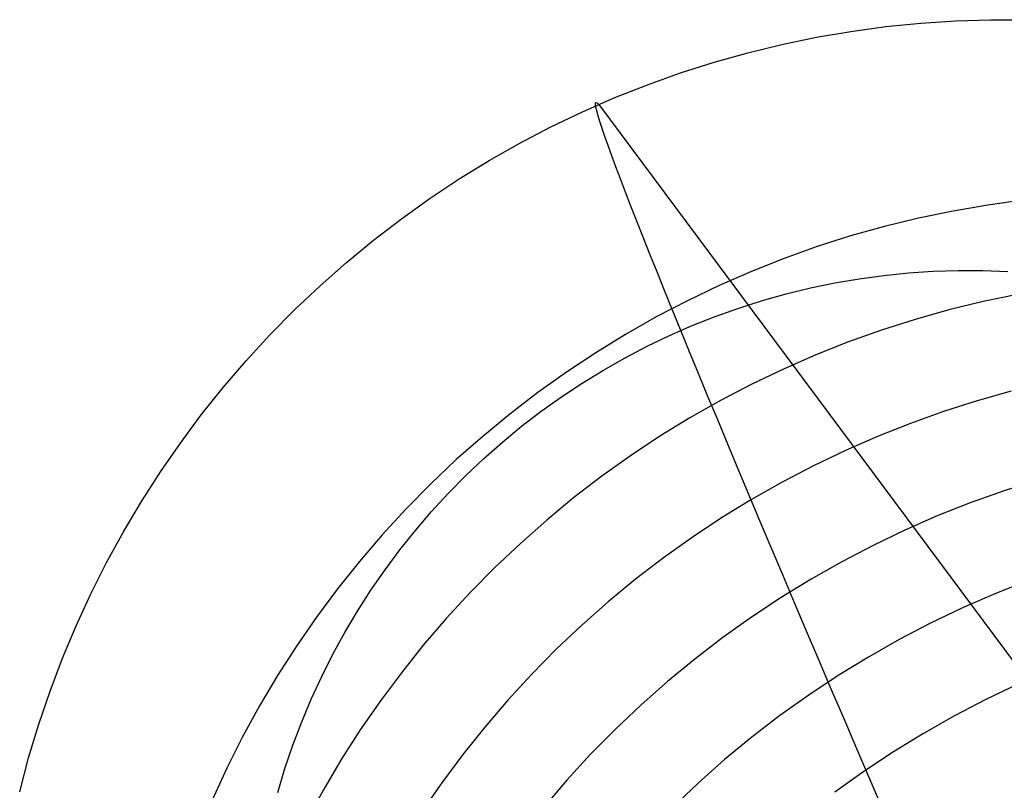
# Model space of a CAD drawing. Header units: millimetres. Extents: x 119 to 175.9, y -203.1 to -153.8.
# Tile 157 of 256: x 129.971 to 130.927, y -154.598 to -153.849. Entities that reach past the tile are written whole.
import ezdxf

# ---------------------------------------------------------------- set-up
doc = ezdxf.new("R2010")
doc.units = ezdxf.units.MM
doc.header["$MEASUREMENT"] = 0
doc.layers.add('Layer 01', color=5, linetype='Continuous', true_color=0x0000ff)

msp = doc.modelspace()

# ---------------------------------------------------------------- linework, layer by layer
at = {"layer": 'Layer 01'}
for p, q in [((130.84619, -153.85218, -8.64274), (130.88022, -153.84994, -8.6443)), ((130.88022, -153.84994, -8.6443), (130.91431, -153.84888, -8.64595)), ((130.91431, -153.84888, -8.64595), (130.94841, -153.849, -8.64767)), ((130.74482, -153.86596, -8.63851), (130.77844, -153.86019, -8.63984)), ((130.77844, -153.86019, -8.63984), (130.81225, -153.8556, -8.64125)), ((130.81225, -153.8556, -8.64125), (130.84619, -153.85218, -8.64274)), ((130.7114, -153.87289, -8.63727), (130.74482, -153.86596, -8.63851)), ((130.67825, -153.88097, -8.63612), (130.7114, -153.87289, -8.63727)), ((130.64539, -153.89019, -8.63505), (130.67825, -153.88097, -8.63612)), ((130.61287, -153.90055, -8.63407), (130.64539, -153.89019, -8.63505)), ((130.58073, -153.91203, -8.63318), (130.61287, -153.90055, -8.63407)), ((130.54899, -153.92461, -8.63238), (130.58073, -153.91203, -8.63318)), ((130.51772, -153.93829, -8.63167), (130.54899, -153.92461, -8.63238)), ((130.53023, -153.93125, -8.76624), (130.53031, -153.92969, -8.73268)), ((130.53062, -153.93386, -8.79972), (130.53023, -153.93125, -8.76624)), ((130.53031, -153.92969, -8.73268), (130.53085, -153.92918, -8.6991)), ((130.53146, -153.93751, -8.8331), (130.53062, -153.93386, -8.79972)), ((130.53085, -153.92918, -8.6991), (130.53184, -153.92972, -8.66553)), ((130.53276, -153.94221, -8.86633), (130.53146, -153.93751, -8.8331)), ((130.53184, -153.92972, -8.66553), (130.5333, -153.93132, -8.63202)), ((130.5333, -153.93132, -8.63202), (131.10691, -154.70185, 1.84088)), ((130.48693, -153.95304, -8.63106), (130.51772, -153.93829, -8.63167)), ((130.53452, -153.94794, -8.89938), (130.53276, -153.94221, -8.86633)), ((130.45667, -153.96885, -8.63054), (130.48693, -153.95304, -8.63106)), ((130.53673, -153.9547, -8.93221), (130.53452, -153.94794, -8.89938)), ((130.5394, -153.96248, -8.96477), (130.53673, -153.9547, -8.93221)), ((130.54251, -153.97127, -8.99704), (130.5394, -153.96248, -8.96477)), ((130.42697, -153.9857, -8.63011), (130.45667, -153.96885, -8.63054)), ((130.54608, -153.98106, -9.02897), (130.54251, -153.97127, -8.99704)), ((130.55008, -153.99185, -9.06053), (130.54608, -153.98106, -9.02897)), ((130.39788, -154.00356, -8.62978), (130.42697, -153.9857, -8.63011)), ((130.55452, -154.00361, -9.09167), (130.55008, -153.99185, -9.06053)), ((130.36942, -154.02242, -8.62954), (130.39788, -154.00356, -8.62978)), ((130.55939, -154.01634, -9.12237), (130.55452, -154.00361, -9.09167)), ((130.34162, -154.04226, -8.6294), (130.36942, -154.02242, -8.62954)), ((130.56468, -154.03001, -9.15259), (130.55939, -154.01634, -9.12237)), ((130.5704, -154.04462, -9.18229), (130.56468, -154.03001, -9.15259)), ((130.91132, -154.02901, -6.03872), (130.87766, -154.03478, -6.03736)), ((130.94515, -154.0244, -6.04017), (130.91132, -154.02901, -6.03872)), ((130.31453, -154.06304, -8.62935), (130.34162, -154.04226, -8.6294)), ((130.84422, -154.04172, -6.03608), (130.81104, -154.04981, -6.0349)), ((130.87766, -154.03478, -6.03736), (130.84422, -154.04172, -6.03608)), ((130.57653, -154.06015, -9.21144), (130.5704, -154.04462, -9.18229)), ((130.81104, -154.04981, -6.0349), (130.77815, -154.05904, -6.03381)), ((130.58307, -154.07657, -9.24), (130.57653, -154.06015, -9.21144)), ((130.77815, -154.05904, -6.03381), (130.7456, -154.06941, -6.03281)), ((130.28818, -154.08475, -8.6294), (130.31453, -154.06304, -8.62935)), ((130.7456, -154.06941, -6.03281), (130.71342, -154.0809, -6.03191)), ((130.59, -154.09387, -9.26794), (130.58307, -154.07657, -9.24)), ((130.71342, -154.0809, -6.03191), (130.68166, -154.0935, -6.03111)), ((130.26259, -154.10736, -8.62954), (130.28818, -154.08475, -8.6294)), ((130.59732, -154.11203, -9.29523), (130.59, -154.09387, -9.26794)), ((130.68166, -154.0935, -6.03111), (130.65036, -154.10719, -6.0304)), ((130.78645, -154.10056, -9.35325), (130.81036, -154.09731, -9.35425)), ((130.81036, -154.09731, -9.35425), (130.83436, -154.09489, -9.3553)), ((130.83436, -154.09489, -9.3553), (130.85842, -154.0933, -9.35641)), ((130.85842, -154.0933, -9.35641), (130.88253, -154.09255, -9.35757)), ((130.88253, -154.09255, -9.35757), (130.90664, -154.09264, -9.35879)), ((130.90664, -154.09264, -9.35879), (130.93073, -154.09356, -9.36006)), ((130.2378, -154.13084, -8.62978), (130.26259, -154.10736, -8.62954)), ((130.65036, -154.10719, -6.0304), (130.61954, -154.12195, -6.02979)), ((130.71561, -154.11525, -9.35062), (130.73905, -154.10953, -9.35144)), ((130.73905, -154.10953, -9.35144), (130.76268, -154.10463, -9.35232)), ((130.76268, -154.10463, -9.35232), (130.78645, -154.10056, -9.35325)), ((130.60503, -154.13103, -9.32183), (130.59732, -154.11203, -9.29523)), ((130.69237, -154.12177, -9.34987), (130.71561, -154.11525, -9.35062)), ((130.94039, -154.11585, -4.84163), (130.90691, -154.1228, -4.84033)), ((130.61954, -154.12195, -6.02979), (130.58925, -154.13777, -6.02928)), ((130.64665, -154.13721, -9.34854), (130.66938, -154.12909, -9.34917)), ((130.66938, -154.12909, -9.34917), (130.69237, -154.12177, -9.34987)), ((130.90691, -154.1228, -4.84033), (130.8737, -154.1309, -4.83913)), ((130.21384, -154.15516, -8.63011), (130.2378, -154.13084, -8.62978)), ((130.58925, -154.13777, -6.02928), (130.55953, -154.15463, -6.02887)), ((130.61311, -154.15085, -9.34772), (130.60503, -154.13103, -9.32183)), ((130.62421, -154.14611, -9.34798), (130.64665, -154.13721, -9.34854)), ((130.8737, -154.1309, -4.83913), (130.84078, -154.14014, -4.83803)), ((130.60209, -154.15578, -9.34748), (130.62421, -154.14611, -9.34798)), ((130.84078, -154.14014, -4.83803), (130.80819, -154.15052, -4.83702)), ((130.19074, -154.1803, -8.63054), (130.21384, -154.15516, -8.63011)), ((130.55953, -154.15463, -6.02887), (130.5304, -154.17251, -6.02855)), ((130.58032, -154.16621, -9.34705), (130.60209, -154.15578, -9.34748)), ((130.62155, -154.17146, -9.37287), (130.61311, -154.15085, -9.34772)), ((130.80819, -154.15052, -4.83702), (130.77599, -154.16202, -4.83612)), ((130.55893, -154.17739, -9.34668), (130.58032, -154.16621, -9.34705)), ((130.77599, -154.16202, -4.83612), (130.74419, -154.17463, -4.83531)), ((130.5304, -154.17251, -6.02855), (130.50191, -154.19139, -6.02834)), ((130.63035, -154.19283, -9.39724), (130.62155, -154.17146, -9.37287)), ((130.74419, -154.17463, -4.83531), (130.71286, -154.18834, -4.8346)), ((130.16851, -154.20622, -8.63106), (130.19074, -154.1803, -8.63054)), ((130.53793, -154.1893, -9.34637), (130.55893, -154.17739, -9.34668)), ((130.50191, -154.19139, -6.02834), (130.4741, -154.21124, -6.02823)), ((130.51735, -154.20193, -9.34614), (130.53793, -154.1893, -9.34637)), ((130.63949, -154.21495, -9.4208), (130.63035, -154.19283, -9.39724)), ((130.71286, -154.18834, -4.8346), (130.68201, -154.20312, -4.83399)), ((130.49723, -154.21527, -9.34597), (130.51735, -154.20193, -9.34614)), ((130.68201, -154.20312, -4.83399), (130.65169, -154.21896, -4.83349)), ((130.1472, -154.23289, -8.63168), (130.16851, -154.20622, -8.63106)), ((130.4741, -154.21124, -6.02823), (130.44698, -154.23204, -6.02822)), ((130.47758, -154.2293, -9.34587), (130.49723, -154.21527, -9.34597)), ((130.64896, -154.23779, -9.44354), (130.63949, -154.21495, -9.4208)), ((130.93403, -154.20999, -3.70954), (130.90107, -154.21925, -3.70842)), ((130.65169, -154.21896, -4.83349), (130.62193, -154.23583, -4.83308)), ((130.90107, -154.21925, -3.70842), (130.86845, -154.22965, -3.7074)), ((130.12683, -154.26028, -8.63239), (130.1472, -154.23289, -8.63168)), ((130.44698, -154.23204, -6.02822), (130.4206, -154.25377, -6.02832)), ((130.45842, -154.24399, -9.34584), (130.47758, -154.2293, -9.34587)), ((130.86845, -154.22965, -3.7074), (130.8362, -154.24116, -3.70649)), ((130.43978, -154.25934, -9.34587), (130.45842, -154.24399, -9.34584)), ((130.62193, -154.23583, -4.83308), (130.59278, -154.25373, -4.83278)), ((130.65875, -154.26131, -9.46542), (130.64896, -154.23779, -9.44354)), ((130.8362, -154.24116, -3.70649), (130.80436, -154.25379, -3.70567)), ((130.10742, -154.28836, -8.63319), (130.12683, -154.26028, -8.63239)), ((130.4206, -154.25377, -6.02832), (130.39498, -154.2764, -6.02851)), ((130.42169, -154.27533, -9.34597), (130.43978, -154.25934, -9.34587)), ((130.59278, -154.25373, -4.83278), (130.56426, -154.27263, -4.83259)), ((130.66885, -154.28551, -9.48641), (130.65875, -154.26131, -9.46542)), ((130.80436, -154.25379, -3.70567), (130.77299, -154.26751, -3.70496)), ((130.56426, -154.27263, -4.83259), (130.53641, -154.2925, -4.8325)), ((130.77299, -154.26751, -3.70496), (130.7421, -154.28231, -3.70436)), ((130.39498, -154.2764, -6.02851), (130.37017, -154.29989, -6.0288)), ((130.40416, -154.29193, -9.34614), (130.42169, -154.27533, -9.34597)), ((130.08899, -154.31709, -8.63408), (130.10742, -154.28836, -8.63319)), ((130.67926, -154.31033, -9.5065), (130.66885, -154.28551, -9.48641)), ((130.7421, -154.28231, -3.70436), (130.71174, -154.29817, -3.70386)), ((130.37017, -154.29989, -6.0288), (130.34618, -154.32424, -6.02919)), ((130.38722, -154.30913, -9.34638), (130.40416, -154.29193, -9.34614)), ((130.53641, -154.2925, -4.8325), (130.50926, -154.31332, -4.83251)), ((130.71174, -154.29817, -3.70386), (130.68194, -154.31507, -3.70347)), ((130.95917, -154.29654, -2.64194), (130.92649, -154.30695, -2.64091)), ((130.37088, -154.32691, -9.34668), (130.38722, -154.30913, -9.34638)), ((130.68994, -154.33577, -9.52566), (130.67926, -154.31033, -9.5065)), ((130.92649, -154.30695, -2.64091), (130.8942, -154.31848, -2.63999)), ((130.07157, -154.34644, -8.63506), (130.08899, -154.31709, -8.63408)), ((130.50926, -154.31332, -4.83251), (130.48285, -154.33507, -4.83262)), ((130.68194, -154.31507, -3.70347), (130.65275, -154.33299, -3.70318)), ((130.8942, -154.31848, -2.63999), (130.86232, -154.33113, -2.63917)), ((130.34618, -154.32424, -6.02919), (130.32305, -154.34939, -6.02968)), ((130.35517, -154.34523, -9.34705), (130.37088, -154.32691, -9.34668)), ((130.48285, -154.33507, -4.83262), (130.45721, -154.35771, -4.83284)), ((130.65275, -154.33299, -3.70318), (130.62419, -154.35191, -3.703)), ((130.7009, -154.36178, -9.54387), (130.68994, -154.33577, -9.52566)), ((130.86232, -154.33113, -2.63917), (130.83089, -154.34487, -2.63846)), ((130.05518, -154.37638, -8.63613), (130.07157, -154.34644, -8.63506)), ((130.3401, -154.36409, -9.34748), (130.35517, -154.34523, -9.34705)), ((130.83089, -154.34487, -2.63846), (130.79995, -154.35969, -2.63786)), ((130.32305, -154.34939, -6.02968), (130.30081, -154.37533, -6.03027)), ((130.45721, -154.35771, -4.83284), (130.43237, -154.38123, -4.83316)), ((130.62419, -154.35191, -3.703), (130.59631, -154.3718, -3.70293)), ((130.32569, -154.38346, -9.34798), (130.3401, -154.36409, -9.34748)), ((130.71213, -154.38833, -9.5611), (130.7009, -154.36178, -9.54387)), ((130.79995, -154.35969, -2.63786), (130.76955, -154.37557, -2.63737)), ((130.03984, -154.40686, -8.63728), (130.05518, -154.37638, -8.63613)), ((130.30081, -154.37533, -6.03027), (130.27947, -154.40202, -6.03096)), ((130.59631, -154.3718, -3.70293), (130.56912, -154.39265, -3.70296)), ((130.76955, -154.37557, -2.63737), (130.73971, -154.3925, -2.63698)), ((130.31197, -154.40332, -9.34855), (130.32569, -154.38346, -9.34798)), ((130.43237, -154.38123, -4.83316), (130.40836, -154.4056, -4.83359)), ((130.56912, -154.39265, -3.70296), (130.54268, -154.41442, -3.7031)), ((130.73971, -154.3925, -2.63698), (130.71047, -154.41044, -2.63671)), ((130.7236, -154.4154, -9.57734), (130.71213, -154.38833, -9.5611)), ((130.95009, -154.39411, -1.63409), (130.91816, -154.40677, -1.63327)), ((130.27947, -154.40202, -6.03096), (130.25908, -154.42943, -6.03175)), ((130.29894, -154.42363, -9.34918), (130.31197, -154.40332, -9.34855)), ((130.40836, -154.4056, -4.83359), (130.3852, -154.43078, -4.83412)), ((130.02556, -154.43785, -8.63852), (130.03984, -154.40686, -8.63728)), ((130.54268, -154.41442, -3.7031), (130.517, -154.4371, -3.70335)), ((130.71047, -154.41044, -2.63671), (130.68187, -154.42939, -2.63655)), ((130.7353, -154.44296, -9.59257), (130.7236, -154.4154, -9.57734)), ((130.91816, -154.40677, -1.63327), (130.88668, -154.42054, -1.63255)), ((130.28662, -154.44439, -9.34987), (130.29894, -154.42363, -9.34918)), ((130.88668, -154.42054, -1.63255), (130.85569, -154.43538, -1.63196)), ((130.25908, -154.42943, -6.03175), (130.23964, -154.45753, -6.03263)), ((130.3852, -154.43078, -4.83412), (130.36293, -154.45674, -4.83475)), ((130.68187, -154.42939, -2.63655), (130.65394, -154.44931, -2.6365)), ((130.01237, -154.46931, -8.63985), (130.02556, -154.43785, -8.63852)), ((130.27503, -154.46555, -9.35063), (130.28662, -154.44439, -9.34987)), ((130.517, -154.4371, -3.70335), (130.49213, -154.46064, -3.70371)), ((130.74723, -154.47097, -9.60676), (130.7353, -154.44296, -9.59257)), ((130.85569, -154.43538, -1.63196), (130.82523, -154.45129, -1.63147)), ((130.65394, -154.44931, -2.6365), (130.62671, -154.47019, -2.63656)), ((130.82523, -154.45129, -1.63147), (130.79534, -154.46824, -1.6311)), ((130.23964, -154.45753, -6.03263), (130.2212, -154.48629, -6.03361)), ((130.36293, -154.45674, -4.83475), (130.34157, -154.48345, -4.83548)), ((130.49213, -154.46064, -3.70371), (130.46808, -154.48504, -3.70417)), ((130.00027, -154.50121, -8.64126), (130.01237, -154.46931, -8.63985)), ((130.26418, -154.48711, -9.35145), (130.27503, -154.46555, -9.35063)), ((130.62671, -154.47019, -2.63656), (130.60023, -154.49199, -2.63673)), ((130.75936, -154.4994, -9.61991), (130.74723, -154.47097, -9.60676)), ((130.79534, -154.46824, -1.6311), (130.76606, -154.48622, -1.63084)), ((130.2212, -154.48629, -6.03361), (130.20375, -154.51566, -6.03469)), ((130.25408, -154.50902, -9.35232), (130.26418, -154.48711, -9.35145)), ((130.34157, -154.48345, -4.83548), (130.32115, -154.51089, -4.83631)), ((130.46808, -154.48504, -3.70417), (130.44489, -154.51024, -3.70474)), ((130.60023, -154.49199, -2.63673), (130.57451, -154.5147, -2.63701)), ((130.76606, -154.48622, -1.63084), (130.73741, -154.50519, -1.6307)), ((129.98929, -154.53351, -8.64275), (130.00027, -154.50121, -8.64126)), ((130.77169, -154.52821, -9.632), (130.75936, -154.4994, -9.61991)), ((130.94047, -154.49464, -0.68453), (130.90943, -154.50951, -0.68393)), ((130.24475, -154.53127, -9.35326), (130.25408, -154.50902, -9.35232)), ((130.32115, -154.51089, -4.83631), (130.3017, -154.53902, -4.83724)), ((130.44489, -154.51024, -3.70474), (130.42259, -154.53624, -3.70541)), ((130.73741, -154.50519, -1.6307), (130.70943, -154.52515, -1.63067)), ((130.90943, -154.50951, -0.68393), (130.87892, -154.52545, -0.68346)), ((130.20375, -154.51566, -6.03469), (130.18734, -154.54561, -6.03585)), ((130.57451, -154.5147, -2.63701), (130.5496, -154.53828, -2.6374)), ((130.70943, -154.52515, -1.63067), (130.68216, -154.54606, -1.63076)), ((130.78419, -154.55737, -9.643), (130.77169, -154.52821, -9.632)), ((130.87892, -154.52545, -0.68346), (130.84897, -154.54243, -0.6831)), ((129.97944, -154.56616, -8.64432), (129.98929, -154.53351, -8.64275)), ((130.2362, -154.55383, -9.35426), (130.24475, -154.53127, -9.35326)), ((130.3017, -154.53902, -4.83724), (130.28323, -154.5678, -4.83827)), ((130.42259, -154.53624, -3.70541), (130.4012, -154.56299, -3.70619)), ((130.5496, -154.53828, -2.6374), (130.52551, -154.56271, -2.6379)), ((130.18734, -154.54561, -6.03585), (130.17198, -154.57611, -6.03711)), ((130.68216, -154.54606, -1.63076), (130.65563, -154.56789, -1.63096)), ((130.84897, -154.54243, -0.6831), (130.81963, -154.56043, -0.68286)), ((130.22844, -154.57666, -9.35531), (130.2362, -154.55383, -9.35426)), ((130.79686, -154.58686, -9.65292), (130.78419, -154.55737, -9.643)), ((129.97072, -154.59914, -8.64596), (129.97944, -154.56616, -8.64432)), ((130.28323, -154.5678, -4.83827), (130.26577, -154.59719, -4.8394)), ((130.4012, -154.56299, -3.70619), (130.38076, -154.59046, -3.70707)), ((130.52551, -154.56271, -2.6379), (130.50229, -154.58795, -2.63851)), ((130.65563, -154.56789, -1.63096), (130.62986, -154.59064, -1.63127)), ((130.81963, -154.56043, -0.68286), (130.79093, -154.57944, -0.68273)), ((130.17198, -154.57611, -6.03711), (130.15768, -154.60713, -6.03846)), ((130.22147, -154.59975, -9.35642), (130.22844, -154.57666, -9.35531)), ((130.50229, -154.58795, -2.63851), (130.47995, -154.61398, -2.63923)), ((130.79093, -154.57944, -0.68273), (130.7629, -154.59943, -0.68273)), ((130.80968, -154.61663, -9.66174), (130.79686, -154.58686, -9.65292)), ((130.26577, -154.59719, -4.8394), (130.24934, -154.62718, -4.84062)), ((130.38076, -154.59046, -3.70707), (130.36127, -154.61861, -3.70805)), ((130.62986, -154.59064, -1.63127), (130.60491, -154.61425, -1.6317))]:
    msp.add_line(p, q, dxfattribs=at)

doc.saveas('drawing.dxf')
